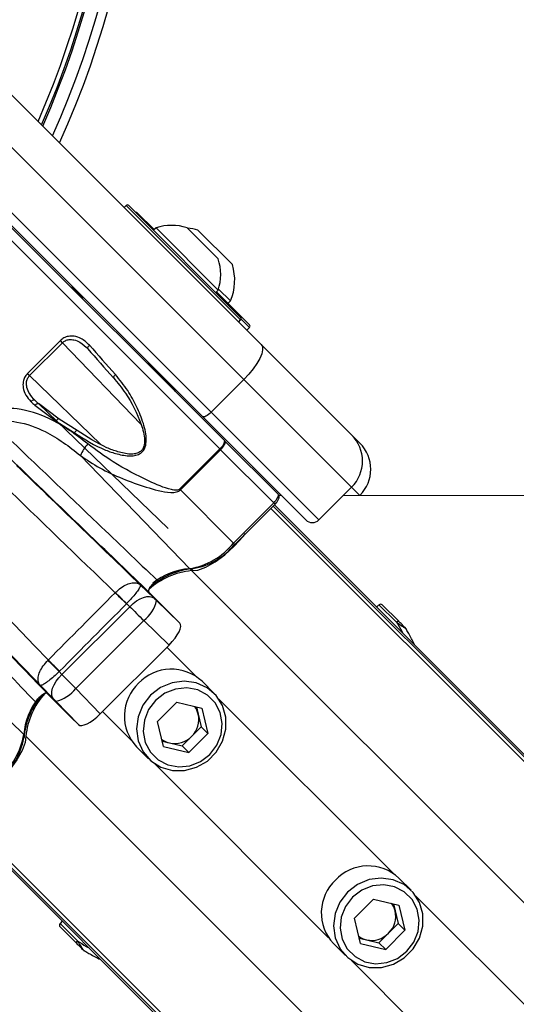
# Paper-space layout '2.5M DUO In-Ground Anchor' of a CAD drawing. Header units: millimetres. Extents: x 20 to 19291, y 40 to 15516.
# Tile 74 of 105: x 7091 to 7198, y 15048 to 15260. Entities that reach past the tile are written whole.
import ezdxf

# ---------------------------------------------------------------- set-up
doc = ezdxf.new("R2010")
doc.units = ezdxf.units.MM

psp = doc.layouts.new('2.5M DUO In-Ground Anchor')

# ---------------------------------------------------------------- linework, layer by layer
at = {"color": 7, "linetype": 'Continuous', "lineweight": 25, "ltscale": 2}
for p, q in [((7083, 15250.31), (7142.97, 15190.33)), ((7139.25, 15182.74), (7079.28, 15242.71)), ((7130.28, 15174.74), (7070.31, 15234.71)), ((7072.2, 15235.64), (7132.18, 15175.67)), ((7113.79, 15220.36), (7113.37, 15219.93)), ((7114.36, 15220.36), (7138.54, 15196.18)), ((7116.28, 15218.72), (7119.87, 15215.13)), ((7135.1, 15169.5), (7087.83, 15216.77)), ((7120.27, 15215.52), (7119.73, 15214.99)), ((7120.27, 15215.52), (7133.7, 15202.09)), ((7126.98, 15215.52), (7133.7, 15208.8)), ((7129.33, 15215), (7136.75, 15207.58)), ((7102.27, 15202.46), (7104.39, 15200.35)), ((7133.17, 15201.55), (7133.7, 15202.09)), ((7133.31, 15201.69), (7140.47, 15194.53)), ((7133.77, 15202.3), (7136.34, 15199.74)), ((7104.53, 15200.49), (7104.32, 15200.28)), ((7104.53, 15200.49), (7104.32, 15200.28)), ((7135.8, 15199.2), (7136.34, 15199.74)), ((7138.12, 15195.19), (7138.54, 15195.61)), ((7139.9, 15193.4), (7140.47, 15193.97)), ((7099.63, 15191.17), (7092.5, 15184.04)), ((7100.09, 15190.71), (7099.63, 15191.17)), ((7092.96, 15183.58), (7100.09, 15190.71)), ((7142.97, 15190.33), (7162.51, 15170.79)), ((7118.46, 15186.14), (7118.67, 15186.35)), ((7118.46, 15186.14), (7118.67, 15186.35)), ((7118.53, 15186.21), (7124.21, 15180.52)), ((7092.5, 15184.04), (7092.96, 15183.58)), ((7120.31, 15184.42), (7120.46, 15184.56)), ((7120.31, 15184.42), (7120.46, 15184.56)), ((7132.18, 15175.67), (7139.25, 15182.74)), ((7162.51, 15159.48), (7139.25, 15182.74)), ((7094.09, 15177.18), (7098.72, 15173.77)), ((7099.32, 15174.21), (7094.87, 15177.54)), ((7094.87, 15177.54), (7122.89, 15150.53)), ((7103.24, 15171.72), (7099.32, 15174.21)), ((7152.61, 15152.41), (7130.28, 15174.74)), ((7132.18, 15175.67), (7155.44, 15152.41)), ((7098.72, 15173.77), (7102.64, 15171.22)), ((7162.51, 15170.79), (7164.3, 15169.01)), ((7134.02, 15167.74), (7125.34, 15159.06)), ((7134.02, 15167.74), (7134.21, 15167.56)), ((7135.16, 15169.43), (7135.1, 15169.5)), ((7146.62, 15157.97), (7135.16, 15169.43)), ((7103.93, 15166.33), (7127.54, 15141.86)), ((7125.53, 15158.88), (7134.21, 15167.56)), ((7134.21, 15167.56), (7145.69, 15156.08)), ((7155.44, 15152.41), (7162.51, 15159.48)), ((7125.53, 15158.88), (7125.34, 15159.06)), ((7125.53, 15158.88), (7137.01, 15147.4)), ((7147.37, 15157.65), (7146.81, 15157.65)), ((7164.26, 15157.65), (7164.3, 15157.69)), ((7137.01, 15147.4), (7145.69, 15156.08)), ((7137.29, 15147.11), (7145.97, 15155.79)), ((7145.83, 15155.65), (8115.94, 14185.54)), ((7116.85, 15138.4), (7119.84, 15135.49)), ((7111.44, 15136.67), (7111.47, 15136.7)), ((7124.61, 15130.92), (7118.7, 15136.82)), ((7099.94, 15119.01), (7114.6, 15133.66)), ((7113.92, 15134.32), (7113.87, 15134.26)), ((7114.6, 15133.66), (7113.92, 15134.32)), ((7120.35, 15135), (7125.41, 15130.12)), ((7168.42, 15134.06), (7167.91, 15133.57)), ((7172.69, 15130.5), (7169.12, 15134.06)), ((7067.27, 15129.68), (7091.74, 15106.07)), ((7117.6, 15130.67), (7102.93, 15116)), ((7123.09, 15125.37), (7117.6, 15130.67)), ((7125.41, 15130.12), (7124.54, 15130.98)), ((7174.33, 15128.76), (7174.32, 15128.79)), ((7123.09, 15125.37), (7108.23, 15110.51)), ((7096.95, 15122.09), (7096.99, 15122.14)), ((7099.42, 15119.72), (7099.33, 15119.63)), ((7099.33, 15119.63), (7099.94, 15119.01)), ((7098.11, 15113.76), (7095.25, 15116.7)), ((7132.81, 15114.93), (7130.2, 15117.54)), ((7102.69, 15108.99), (7096.78, 15114.9)), ((7102.93, 15116), (7108.23, 15110.51)), ((7103.49, 15108.2), (7098.61, 15113.25)), ((7124.73, 15113.03), (7120.58, 15108.87)), ((7124.73, 15113.03), (7130.18, 15111.72)), ((7129.01, 15112), (7129.38, 15110.44)), ((7129.38, 15110.44), (7130.04, 15107.72)), ((7130.18, 15111.72), (7131.48, 15106.27)), ((7103.49, 15108.2), (7102.64, 15109.05)), ((7121.88, 15103.42), (7120.58, 15108.87)), ((7127.33, 15102.12), (7131.48, 15106.27)), ((7127.96, 15105.64), (7130.04, 15107.72)), ((7130.04, 15107.72), (7131.48, 15106.27)), ((7121.6, 15104.59), (7123.16, 15104.22)), ((7123.16, 15104.22), (7125.88, 15103.57)), ((7125.88, 15103.57), (7127.96, 15105.64)), ((7116.06, 15103.4), (7118.67, 15100.79)), ((7121.88, 15103.42), (7127.33, 15102.12)), ((7125.88, 15103.57), (7127.33, 15102.12)), ((7077.95, 15087.77), (7300.08, 14865.64)), ((7175.34, 15072.4), (7172.74, 15075.01)), ((7167.26, 15070.49), (7163.11, 15066.34)), ((7167.26, 15070.49), (7172.71, 15069.19)), ((7171.55, 15069.47), (7171.92, 15067.91)), ((7171.92, 15067.91), (7172.57, 15065.18)), ((7172.71, 15069.19), (7174.02, 15063.73)), ((7100.03, 15065.69), (7099.54, 15065.18)), ((7164.41, 15060.89), (7163.11, 15066.34)), ((7103.11, 15060.92), (7099.55, 15064.48)), ((7169.87, 15059.58), (7174.02, 15063.73)), ((7170.49, 15063.11), (7172.57, 15065.18)), ((7172.57, 15065.18), (7174.02, 15063.73)), ((7164.13, 15062.06), (7165.69, 15061.68)), ((7165.69, 15061.68), (7168.42, 15061.03)), ((7168.42, 15061.03), (7170.49, 15063.11)), ((7104.79, 15059.29), (7105.11, 15059.12)), ((7158.59, 15060.86), (7161.2, 15058.26)), ((7164.41, 15060.89), (7169.87, 15059.58)), ((7168.42, 15061.03), (7169.87, 15059.58))]:
    psp.add_line(p, q, dxfattribs=at)
at = {"color": 8, "linetype": 'Continuous', "lineweight": 25, "ltscale": 2}
for p, q in [((7138.54, 15195.61), (7113.79, 15220.36)), ((7085, 15216.77), (7134.02, 15167.74)), ((7140.47, 15193.97), (7138.65, 15195.79)), ((7100.09, 15190.71), (7117.02, 15173.1)), ((7108.28, 15168.81), (7092.96, 15183.58)), ((7094.04, 15178.34), (7094.9, 15177.51)), ((7164.3, 15157.69), (7162.51, 15159.48)), ((7145.05, 15154.87), (8355.68, 13944.24)), ((7145.56, 15155.38), (8131.18, 14169.75)), ((7145.69, 15156.08), (7145.97, 15155.79)), ((7137.01, 15147.4), (7137.29, 15147.11)), ((7127.93, 15141.45), (8342.59, 13926.79)), ((7168.42, 15134.06), (7172.17, 15130.31)), ((7122.63, 15124.9), (7128.94, 15118.59)), ((7133.86, 15113.67), (7171.47, 15076.06)), ((7108.7, 15110.98), (7115.01, 15104.66)), ((7092.15, 15105.67), (8306.81, 13891.01)), ((7119.93, 15099.74), (7157.55, 15062.13)), ((7078.22, 15088.05), (8068.71, 14097.56)), ((7078.73, 15088.55), (8289.09, 13878.19)), ((7176.39, 15071.13), (8011.34, 14236.19)), ((7099.54, 15065.18), (7103.29, 15061.43)), ((7162.47, 15057.21), (7997.41, 14222.26))]:
    psp.add_line(p, q, dxfattribs=at)
at = {"color": 7, "linetype": 'Continuous', "lineweight": 25, "ltscale": 2, "flags": 128}
for points in [[(7105.56, 15189.37), (7105.52, 15189.43), (7105.51, 15189.5), (7105.52, 15189.59), (7105.56, 15189.69), (7105.62, 15189.8), (7105.7, 15189.92), (7105.8, 15190.03), (7105.92, 15190.14)], [(7142.97, 15190.33), (7143.24, 15189.85), (7143.28, 15189.16), (7143.09, 15188.3), (7142.68, 15187.31), (7142.07, 15186.21), (7141.27, 15185.05), (7140.32, 15183.88), (7139.25, 15182.74)], [(7111.06, 15183.15), (7111.04, 15183.19), (7111.05, 15183.24), (7111.07, 15183.31), (7111.12, 15183.4), (7111.2, 15183.5), (7111.29, 15183.61), (7111.39, 15183.72), (7111.51, 15183.83)], [(7093.26, 15177.99), (7093.37, 15178.1), (7093.49, 15178.19), (7093.6, 15178.27), (7093.72, 15178.33), (7093.82, 15178.37), (7093.91, 15178.38), (7093.99, 15178.37), (7094.04, 15178.34)], [(7094.09, 15177.18), (7094.2, 15177.29), (7094.32, 15177.38), (7094.44, 15177.46), (7094.55, 15177.52), (7094.65, 15177.56), (7094.74, 15177.58), (7094.81, 15177.57), (7094.87, 15177.54)], [(7098.72, 15173.77), (7098.82, 15173.92), (7098.92, 15174.06), (7099.02, 15174.18), (7099.12, 15174.26), (7099.2, 15174.3), (7099.26, 15174.31), (7099.3, 15174.28), (7099.32, 15174.21)], [(7132.18, 15175.67), (7131.89, 15175.4), (7131.6, 15175.16), (7131.31, 15174.97), (7131.04, 15174.81), (7130.79, 15174.71), (7130.57, 15174.66), (7130.4, 15174.67), (7130.28, 15174.74)], [(7103.24, 15171.72), (7103.23, 15171.76), (7103.19, 15171.76), (7103.13, 15171.74), (7103.05, 15171.68), (7102.96, 15171.6), (7102.86, 15171.49), (7102.75, 15171.36), (7102.64, 15171.22)], [(7134.21, 15167.56), (7134.47, 15167.84), (7134.71, 15168.14), (7134.92, 15168.42), (7135.07, 15168.69), (7135.18, 15168.94), (7135.23, 15169.15), (7135.22, 15169.32), (7135.16, 15169.43)], [(9644.6, 15157.57), (8363.41, 15157.59), (7160.69, 15157.65)], [(7127.93, 15141.45), (7129.31, 15141.57), (7131.05, 15142.23), (7133.02, 15143.36), (7135.1, 15144.9), (7137.17, 15146.75), (7139.08, 15148.79), (7139.62, 15149.44)], [(7073.32, 15146.64), (7076.29, 15143.56), (7079.27, 15140.49), (7082.23, 15137.42), (7085.2, 15134.35), (7088.16, 15131.29), (7091.11, 15128.23), (7094.05, 15125.18), (7096.99, 15122.14)], [(7095.25, 15116.7), (7092.05, 15120.02), (7088.83, 15123.34), (7085.62, 15126.68), (7082.39, 15130.02), (7079.15, 15133.37), (7075.91, 15136.72), (7072.67, 15140.08), (7069.42, 15143.44)], [(7113.87, 15134.26), (7113.59, 15134.54), (7113.3, 15134.83), (7113, 15135.12), (7112.69, 15135.43), (7112.38, 15135.74), (7112.06, 15136.05), (7111.75, 15136.36), (7111.44, 15136.67)], [(7113.92, 15134.32), (7113.64, 15134.59), (7113.35, 15134.88), (7113.04, 15135.17), (7112.73, 15135.47), (7112.42, 15135.78), (7112.1, 15136.08), (7111.78, 15136.39), (7111.47, 15136.7)], [(7114.6, 15133.66), (7115.31, 15134.32), (7116.06, 15134.89), (7116.82, 15135.34), (7117.56, 15135.66), (7118.26, 15135.84), (7118.89, 15135.87), (7119.43, 15135.75), (7119.84, 15135.49)], [(7172.17, 15130.31), (7172.24, 15130.38), (7172.32, 15130.43), (7172.39, 15130.48), (7172.47, 15130.51), (7172.54, 15130.53), (7172.6, 15130.53), (7172.65, 15130.52), (7172.69, 15130.5)], [(7099.33, 15119.63), (7099.06, 15119.91), (7098.77, 15120.21), (7098.48, 15120.51), (7098.18, 15120.82), (7097.87, 15121.14), (7097.56, 15121.46), (7097.25, 15121.77), (7096.95, 15122.09)], [(7099.42, 15119.72), (7099.15, 15120), (7098.85, 15120.29), (7098.55, 15120.59), (7098.25, 15120.89), (7097.93, 15121.2), (7097.62, 15121.51), (7097.3, 15121.83), (7096.99, 15122.14)], [(7098.11, 15113.76), (7097.85, 15114.18), (7097.73, 15114.71), (7097.76, 15115.34), (7097.94, 15116.04), (7098.26, 15116.78), (7098.71, 15117.54), (7099.28, 15118.29), (7099.94, 15119.01)], [(7119.09, 15114.51), (7117.43, 15112.35), (7116.39, 15109.87), (7116.04, 15107.23), (7116.4, 15104.64), (7117.46, 15102.29), (7119.14, 15100.35), (7121.3, 15098.97), (7123.8, 15098.25), (7126.43, 15098.24), (7129.02, 15098.95), (7131.36, 15100.31), (7133.29, 15102.24), (7134.65, 15104.58), (7135.36, 15107.17), (7135.35, 15109.81), (7134.63, 15112.3), (7133.25, 15114.46), (7131.31, 15116.14), (7128.96, 15117.2), (7126.37, 15117.57), (7123.74, 15117.21), (7121.25, 15116.17), (7119.09, 15114.51)], [(7120.18, 15113.42), (7118.67, 15111.43), (7117.75, 15109.13), (7117.5, 15106.7), (7117.94, 15104.34), (7119.04, 15102.24), (7120.7, 15100.58), (7122.8, 15099.48), (7125.16, 15099.04), (7127.59, 15099.29), (7129.89, 15100.21), (7131.88, 15101.72), (7133.39, 15103.71), (7134.31, 15106.02), (7134.56, 15108.44), (7134.12, 15110.8), (7133.02, 15112.9), (7131.36, 15114.56), (7129.26, 15115.66), (7126.9, 15116.1), (7124.47, 15115.86), (7122.17, 15114.94), (7120.18, 15113.42)], [(7102.69, 15108.99), (7102.69, 15108.99), (7102.68, 15109), (7102.67, 15109.01), (7102.66, 15109.02), (7102.66, 15109.03), (7102.65, 15109.03), (7102.64, 15109.04), (7102.64, 15109.05)], [(7092.15, 15105.67), (7092.03, 15104.29), (7091.38, 15102.56), (7090.24, 15100.58), (7088.7, 15098.5), (7086.85, 15096.43), (7084.82, 15094.53), (7084.16, 15093.98)], [(7161.63, 15071.97), (7159.97, 15069.82), (7158.92, 15067.33), (7158.57, 15064.7), (7158.94, 15062.11), (7160, 15059.76), (7161.67, 15057.82), (7163.84, 15056.44), (7166.33, 15055.72), (7168.97, 15055.71), (7171.55, 15056.41), (7173.89, 15057.78), (7175.82, 15059.71), (7177.19, 15062.05), (7177.89, 15064.63), (7177.88, 15067.27), (7177.16, 15069.76), (7175.78, 15071.93), (7173.84, 15073.6), (7171.49, 15074.66), (7168.91, 15075.03), (7166.27, 15074.68), (7163.78, 15073.63), (7161.63, 15071.97)], [(7162.72, 15070.89), (7161.2, 15068.9), (7160.28, 15066.59), (7160.03, 15064.16), (7160.47, 15061.81), (7161.57, 15059.71), (7163.24, 15058.05), (7165.33, 15056.95), (7167.69, 15056.51), (7170.12, 15056.75), (7172.42, 15057.67), (7174.41, 15059.19), (7175.93, 15061.18), (7176.85, 15063.48), (7177.1, 15065.91), (7176.65, 15068.27), (7175.56, 15070.36), (7173.89, 15072.03), (7171.79, 15073.13), (7169.44, 15073.57), (7167.01, 15073.32), (7164.71, 15072.4), (7162.72, 15070.89)], [(7103.29, 15061.43), (7103.22, 15061.36), (7103.17, 15061.28), (7103.12, 15061.21), (7103.09, 15061.13), (7103.07, 15061.07), (7103.07, 15061.01), (7103.08, 15060.95), (7103.11, 15060.92)]]:
    psp.add_lwpolyline(points, dxfattribs=at)
at = {"color": 7, "linetype": 'Continuous', "lineweight": 25, "ltscale": 4}
for centre, radius, start, end in [((6917.23, 15316.37), 200, 335.6403, 135), ((6917.23, 15316.37), 198, 335.8585, 135), ((6917.23, 15316.37), 195.21, 336.1709, 135), ((7114.08, 15220.08), 0.4, 45, 135), ((7116, 15218.43), 0.4, 45, 105), ((7123.61, 15205.43), 10.63, 71.5409, 108.3384), ((7125.97, 15204.22), 11.29, 72.7009, 84.621), ((7123.61, 15205.43), 10.63, 341.6616, 18.4591), ((7125.97, 15204.22), 11.29, 336.6102, 17.2991), ((7101.57, 15201.76), 1, 45, 70.8419), ((7138.26, 15195.89), 0.4, 315, 45), ((7140.18, 15194.25), 0.4, 315, 45), ((7123.51, 15179.82), 1, 19.1581, 45), ((7156.86, 15165.13), 8, 315, 45), ((7112.62, 15162.47), 9.51, 138.1568, 156.0795), ((7132.62, 15169.82), 2.5, 304.1343, 352.647), ((7158.64, 15163.35), 8, 315, 45), ((7154.03, 15153.82), 2, 225, 315), ((7124.9, 15157.24), 15.6, 279.7386, 320.9041), ((7125.82, 15156.44), 14.75, 279.7387, 320.9041), ((7129.49, 15125.45), 16.07, 95.5537, 132.0632), ((7129.91, 15125.38), 16.6, 95.5136, 131.8251), ((7127.91, 15142.22), 0.515, 223.9091, 322.2051), ((7113.45, 15136.35), 7.04, 306.2314, 348.9264), ((7168.77, 15133.7), 0.5, 45, 134), ((7173.98, 15128.82), 0.272, 22.032, 44.829), ((7123.56, 15110.47), 9.7, 46.753, 136.7978), ((7123.13, 15110.04), 9.7, 133.2022, 223.247), ((7108.11, 15103.72), 16.49, 138.5081, 174.5424), ((7108.16, 15104.11), 16.08, 137.9062, 174.4412), ((7097.25, 15120.16), 7.04, 281.0736, 323.7686), ((7124.36, 15109.32), 5.15, 314.3775, 12.5943), ((7124.92, 15109.39), 4.59, 13.34, 36.1805), ((7076.36, 15108.71), 15.6, 309.0959, 350.2614), ((7091.38, 15105.7), 0.515, 307.7949, 46.0909), ((7077.16, 15107.78), 14.75, 309.0959, 350.2613), ((7124.22, 15108.68), 4.59, 233.8195, 256.66), ((7124.28, 15109.24), 5.15, 257.4057, 315.6225), ((7166.09, 15067.94), 9.7, 46.7531, 136.7978), ((7165.66, 15067.51), 9.7, 133.2022, 223.2469), ((7166.89, 15066.79), 5.15, 314.3775, 12.5943), ((7167.45, 15066.85), 4.59, 13.34, 36.1805), ((7099.9, 15064.83), 0.5, 136, 225), ((7166.75, 15066.15), 4.59, 233.8195, 256.66), ((7166.81, 15066.71), 5.15, 257.4057, 315.6225), ((7104.78, 15059.62), 0.272, 225.171, 247.968)]:
    psp.add_arc(centre, radius, start, end, dxfattribs=at)
at = {"color": 8, "linetype": 'Continuous', "lineweight": 25, "ltscale": 4}
for centre, radius, start, end in [((6917.23, 15316.37), 194.87, 336.2097, 135), ((6917.23, 15316.37), 193.87, 336.3244, 135), ((7128.25, 15128.45), 13.43, 93.0616, 130.1631), ((7105.58, 15105.13), 13.87, 141.6411, 176.127)]:
    psp.add_arc(centre, radius, start, end, dxfattribs=at)
at = {"color": 7, "linetype": 'Continuous', "lineweight": 25, "ltscale": 4}
for centre, major_axis, ratio, start_param, end_param in [((7122.66, 15175.28), (-37.45, 40.61), 0.059649, 1.162099, 1.321197), ((7123.25, 15175.83), (-38.02, 41.18), 0.058799, 1.16203, 1.321128), ((7110.37, 15162.96), (39.67, -38.39), 0.00596, 4.294104, 4.316765), ((7109.81, 15162.39), (40.24, -38.96), 0.005875, 4.294107, 4.316768), ((7072.65, 15183.68), (233.7, -226.11), 0.005671, 4.792781, 4.908167), ((7069.17, 15180.09), (237.18, -229.7), 0.005499, 4.792789, 4.896869), ((7145.21, 15156.56), (1.41, 1.41), 0.336637, 4.712389, 6.283185), ((-6807.44, 1754.16), (18163.17, 17803.07), 0.011234, 5.573169, 5.574406), ((-6805.67, 1752.39), (18161.45, 17804.88), 0.011404, 5.573167, 5.574404), ((7116.73, 15131.55), (4.25, -4.23), 0.000946, 4.188273, 4.920487), ((7120.21, 15135.14), (0.719, -0.695), 0.005673, 4.188182, 4.920396), ((7121.87, 15126.58), (3.54, 3.53), 0.344879, 4.715168, 6.283824), ((7072.65, 15183.68), (233.7, -226.11), 0.005671, 4.941789, 4.942062), ((7102.05, 15116.87), (-4.23, 4.25), 0.000946, 4.504291, 5.236505), ((7098.46, 15113.4), (-0.695, 0.719), 0.005673, 4.504382, 5.236596), ((7107.02, 15111.73), (3.53, 3.54), 0.344879, 3.140954, 4.70961)]:
    psp.add_ellipse(centre, major_axis=major_axis, ratio=ratio, start_param=start_param, end_param=end_param, dxfattribs=at)
at = {"color": 7, "linetype": 'Continuous', "lineweight": 25, "ltscale": 2}
for points, knots in [([(7105.92, 15190.14), (7105.33, 15190.7), (7104.37, 15191.61), (7102.72, 15192.15), (7101.43, 15192.15), (7100.38, 15191.8), (7099.87, 15191.37), (7099.63, 15191.17)], [0, 0, 0, 0, 0.3433729, 0.5659059, 0.7385925, 0.8786975, 1, 1, 1, 1]), ([(7100.09, 15190.71), (7100.28, 15190.87), (7100.7, 15191.21), (7101.58, 15191.43), (7102.68, 15191.34), (7104.14, 15190.74), (7105.02, 15189.89), (7105.56, 15189.37)], [0, 0, 0, 0, 0.112578, 0.245382, 0.414975, 0.641274, 1, 1, 1, 1]), ([(7092.5, 15184.04), (7092.28, 15183.77), (7091.83, 15183.24), (7091.51, 15182.15), (7091.53, 15180.81), (7092.09, 15179.31), (7092.86, 15178.44), (7093.26, 15177.99)], [0, 0, 0, 0, 0.1423483, 0.2846717, 0.4732568, 0.7288455, 1, 1, 1, 1]), ([(7094.04, 15178.34), (7093.67, 15178.75), (7092.95, 15179.54), (7092.35, 15180.86), (7092.24, 15182.01), (7092.44, 15182.93), (7092.79, 15183.36), (7092.96, 15183.58)], [0, 0, 0, 0, 0.283968, 0.545541, 0.731755, 0.867422, 1, 1, 1, 1]), ([(7102.64, 15171.22), (7104.82, 15169.85), (7107.73, 15168), (7111.94, 15166.59), (7114.16, 15166.17), (7115.92, 15166.32), (7116.92, 15166.72), (7117.61, 15167.41), (7118.06, 15168.36), (7118.28, 15170.37), (7117.59, 15173.36), (7116.16, 15176.95), (7114.15, 15180.56), (7112.43, 15182.7), (7111.51, 15183.83)], [0, 0, 0, 0, 0.222875, 0.298065, 0.381908, 0.415141, 0.448595, 0.472737, 0.496843, 0.538164, 0.643633, 0.757365, 0.871238, 1, 1, 1, 1]), ([(7111.06, 15183.15), (7111.95, 15182.06), (7114.41, 15179.03), (7116.76, 15174.4), (7117.86, 15170.36), (7117.74, 15168.48), (7117.36, 15167.6), (7116.77, 15167.01), (7116.19, 15166.79), (7115.5, 15166.64), (7114.16, 15166.58), (7112.08, 15167.07), (7108.1, 15168.54), (7105.32, 15170.36), (7103.24, 15171.72)], [0, 0, 0, 0, 0.12991, 0.359386, 0.464769, 0.505001, 0.527937, 0.550681, 0.578411, 0.582677, 0.615146, 0.698783, 0.774581, 1, 1, 1, 1]), ([(7105.53, 15168.82), (7104.19, 15169.86), (7101.51, 15171.94), (7096.51, 15174.82), (7090.75, 15176.72), (7084.37, 15176.5), (7079.37, 15174.48), (7076.91, 15172.31), (7076.02, 15171.51)], [0, 0, 0, 0, 0.151687, 0.303172, 0.526487, 0.711727, 0.894442, 1, 1, 1, 1]), ([(7082.72, 15172.84), (7083.49, 15173.09), (7085.94, 15173.88), (7090.7, 15173.8), (7095.81, 15171.94), (7100.3, 15169.22), (7102.72, 15167.29), (7103.93, 15166.33)], [0, 0, 0, 0, 0.103954, 0.330894, 0.610164, 0.804938, 1, 1, 1, 1]), ([(7087.68, 15170.79), (7094.36, 15164.4), (7105.29, 15153.94), (7116.24, 15143.47), (7120.51, 15139.39)], [0, 0, 0, 0, 0.610673, 1, 1, 1, 1]), ([(7118.7, 15136.82), (7114.47, 15140.9), (7103.58, 15151.4), (7092.7, 15161.89), (7086.05, 15168.3)], [0, 0, 0, 0, 0.3889484, 1, 1, 1, 1]), ([(7125.34, 15159.06), (7125.28, 15159.01), (7125.2, 15158.95), (7124.98, 15158.85), (7124.45, 15158.77), (7122.25, 15159.2), (7117.69, 15161.25), (7111.49, 15164.42), (7107.34, 15167.49), (7105.53, 15168.82)], [0, 0, 0, 0, 0.010783, 0.013401, 0.03115, 0.081795, 0.312784, 0.701606, 1, 1, 1, 1]), ([(7103.93, 15166.33), (7105.3, 15165.41), (7108.14, 15163.52), (7112.99, 15161.27), (7118.12, 15159.47), (7122.05, 15158.33), (7124.47, 15158.35), (7125.18, 15158.59), (7125.42, 15158.79), (7125.53, 15158.88)], [0, 0, 0, 0, 0.2160441, 0.4460689, 0.6762227, 0.9060691, 0.9609645, 0.9824822, 1, 1, 1, 1]), ([(7145.97, 15155.79), (7146.09, 15155.92), (7146.37, 15156.22), (7146.72, 15156.76), (7146.88, 15157.23), (7146.84, 15157.69), (7146.69, 15157.88), (7146.62, 15157.97)], [0, 0, 0, 0, 0.18458, 0.42706, 0.715559, 0.862318, 1, 1, 1, 1]), ([(7065.3, 15147.56), (7071.71, 15140.91), (7082.2, 15130.02), (7092.7, 15119.13), (7096.78, 15114.9)], [0, 0, 0, 0, 0.6110516, 1, 1, 1, 1]), ([(7094.21, 15113.1), (7090.14, 15117.36), (7079.66, 15128.31), (7069.2, 15139.24), (7062.81, 15145.92)], [0, 0, 0, 0, 0.389327, 1, 1, 1, 1]), ([(7111.47, 15136.7), (7111.87, 15137.07), (7112.68, 15137.81), (7113.99, 15138.54), (7115.22, 15138.9), (7116.19, 15138.83), (7116.67, 15138.57), (7116.85, 15138.4), (7116.85, 15138.4)], [0, 0, 0, 0, 0.184504, 0.375522, 0.581518, 0.809312, 0.99434, 1, 1, 1, 1]), ([(7116.85, 15138.4), (7116.86, 15138.4), (7116.9, 15138.35), (7116.91, 15138.14), (7116.61, 15137.54), (7115.96, 15136.63), (7115.05, 15135.51), (7114.29, 15134.71), (7113.92, 15134.32)], [0, 0, 0, 0, 0.005652, 0.190561, 0.418482, 0.62469, 0.815703, 1, 1, 1, 1]), ([(7120.51, 15139.39), (7120.34, 15139.27), (7120.01, 15139.04), (7119.51, 15138.56), (7119.09, 15138.05), (7118.78, 15137.56), (7118.62, 15137.15), (7118.63, 15136.92), (7118.69, 15136.84), (7118.7, 15136.82)], [0, 0, 0, 0, 0.157052, 0.314101, 0.471126, 0.628134, 0.785055, 0.942015, 1, 1, 1, 1]), ([(7172.17, 15130.31), (7172.22, 15130.28), (7172.48, 15130.11), (7172.9, 15129.83), (7173.38, 15129.51), (7173.71, 15129.28), (7173.96, 15129.12), (7174.13, 15128.99), (7174.2, 15128.94), (7174.23, 15128.92)], [0, 0, 0, 0, 0.0700977, 0.3951206, 0.58712, 0.7310427, 0.8416583, 0.9363448, 1, 1, 1, 1]), ([(7174.17, 15129.01), (7174.15, 15129.03), (7174.1, 15129.08), (7173.9, 15129.28), (7173.45, 15129.74), (7173.01, 15130.17), (7172.72, 15130.46), (7172.69, 15130.5)], [0, 0, 0, 0, 0.0453475, 0.1256376, 0.3756754, 0.9241038, 1, 1, 1, 1]), ([(7174.32, 15128.78), (7174.32, 15128.79), (7174.29, 15128.87), (7174.23, 15128.94), (7174.17, 15129.01)], [0, 0, 0, 0, 0.028602, 1, 1, 1, 1]), ([(7174.23, 15128.92), (7174.27, 15128.88), (7174.31, 15128.84), (7174.32, 15128.79), (7174.32, 15128.78)], [0, 0, 0, 0, 0.971498, 1, 1, 1, 1]), ([(7176.17, 15125.31), (7176.12, 15125.42), (7175.71, 15126.25), (7175.07, 15127.47), (7174.5, 15128.46), (7174.33, 15128.76)], [0, 0, 0, 0, 0.0905914, 0.7268412, 1, 1, 1, 1]), ([(7095.25, 15116.7), (7095.24, 15116.71), (7095.08, 15116.88), (7094.81, 15117.36), (7094.75, 15118.34), (7095.11, 15119.57), (7095.84, 15120.88), (7096.58, 15121.69), (7096.95, 15122.09)], [0, 0, 0, 0, 0.005629, 0.19087, 0.418676, 0.624645, 0.815583, 1, 1, 1, 1]), ([(7099.33, 15119.63), (7098.94, 15119.26), (7098.13, 15118.51), (7097.02, 15117.59), (7096.1, 15116.94), (7095.51, 15116.65), (7095.3, 15116.65), (7095.25, 15116.7), (7095.25, 15116.7)], [0, 0, 0, 0, 0.184206, 0.375151, 0.581319, 0.809266, 0.994377, 1, 1, 1, 1]), ([(7096.78, 15114.9), (7096.72, 15114.93), (7096.58, 15115.01), (7096.2, 15114.9), (7095.74, 15114.64), (7095.23, 15114.26), (7094.74, 15113.78), (7094.4, 15113.38), (7094.25, 15113.16), (7094.21, 15113.1)], [0, 0, 0, 0, 0.156989, 0.313933, 0.470895, 0.627834, 0.784806, 0.941815, 1, 1, 1, 1]), ([(7103.29, 15061.43), (7103.32, 15061.38), (7103.49, 15061.12), (7103.77, 15060.7), (7104.09, 15060.22), (7104.32, 15059.89), (7104.49, 15059.64), (7104.61, 15059.47), (7104.66, 15059.4), (7104.68, 15059.37)], [0, 0, 0, 0, 0.0700977, 0.3951206, 0.58712, 0.7310427, 0.8416583, 0.9363448, 1, 1, 1, 1]), ([(7104.59, 15059.43), (7104.57, 15059.45), (7104.52, 15059.5), (7104.32, 15059.7), (7103.87, 15060.16), (7103.43, 15060.59), (7103.14, 15060.88), (7103.11, 15060.92)], [0, 0, 0, 0, 0.0453475, 0.1256376, 0.3756754, 0.9241038, 1, 1, 1, 1]), ([(7104.82, 15059.28), (7104.81, 15059.28), (7104.73, 15059.31), (7104.66, 15059.37), (7104.59, 15059.43)], [0, 0, 0, 0, 0.028602, 1, 1, 1, 1]), ([(7104.68, 15059.37), (7104.72, 15059.33), (7104.76, 15059.29), (7104.82, 15059.28), (7104.82, 15059.28)], [0, 0, 0, 0, 0.971498, 1, 1, 1, 1]), ([(7105.11, 15059.12), (7105.4, 15058.95), (7106.4, 15058.39), (7107.52, 15057.8), (7108.27, 15057.44), (7108.3, 15057.42)], [0, 0, 0, 0, 0.2885019, 0.9750209, 1, 1, 1, 1])]:
    psp.add_open_spline(points, degree=3, knots=knots, dxfattribs=at)
at = {"color": 8, "linetype": 'Continuous', "lineweight": 25, "ltscale": 2}
for points in [[(7172.17, 15130.31), (7172.56, 15129.7), (7173.06, 15128.9), (7173.57, 15128), (7173.69, 15127.8)], [(7103.29, 15061.43), (7103.9, 15061.04), (7104.7, 15060.54), (7105.6, 15060.03), (7105.81, 15059.91)]]:
    psp.add_open_spline(points, degree=3, knots=[0, 0, 0, 0, 0.77264, 1, 1, 1, 1], dxfattribs=at)

doc.saveas('drawing.dxf')
